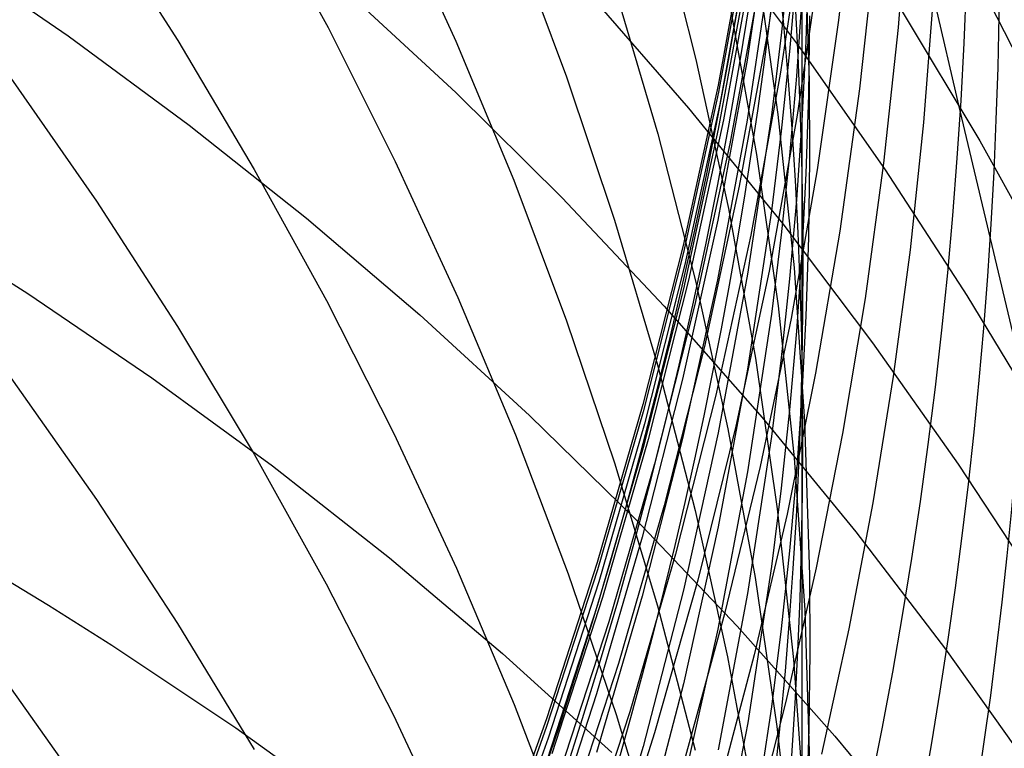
# Model space of a CAD drawing. Extents: x -383 to 1849, y -1185 to -529.
# Tile 200 of 256: x -353.46 to -350.53, y -931.9 to -929.73. Entities that reach past the tile are written whole.
import ezdxf

# ---------------------------------------------------------------- set-up
doc = ezdxf.new("R2010")
doc.units = 0
doc.layers.add('PREDEFINITO', color=7, linetype='CONTINUOUS')

msp = doc.modelspace()

# ---------------------------------------------------------------- linework, layer by layer
at = {"layer": 'PREDEFINITO'}
for p, q in [((-351.1649960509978, -929.2682828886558, 568.8655429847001), (-351.2359337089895, -929.7500587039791, 568.8860438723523)), ((-350.9793621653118, -929.2891249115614, 563.9194990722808), (-351.0282896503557, -929.7354522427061, 563.9643622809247)), ((-350.8201089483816, -929.3523857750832, 560.5942476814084), (-350.8509650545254, -929.7571740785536, 560.6510693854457)), ((-352.7611266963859, -929.36446011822, 615.8297019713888), (-352.5471779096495, -929.7574244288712, 615.625706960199)), ((-352.3532162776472, -929.3890095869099, 613.7210395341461), (-352.1667965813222, -929.7977484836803, 613.5196540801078)), ((-351.228763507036, -929.3756375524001, 583.956561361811), (-351.2999567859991, -929.8539611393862, 583.8941233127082)), ((-353.2356011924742, -929.4191460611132, 617.9387426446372), (-352.9943670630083, -929.7960052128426, 617.7330073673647)), ((-351.5648966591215, -929.4120717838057, 607.6510074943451), (-351.4526595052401, -929.8523989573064, 607.4671562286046)), ((-351.1302296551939, -929.4154600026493, 567.2305520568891), (-351.201414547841, -929.896558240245, 567.2601790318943)), ((-351.2983685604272, -929.449283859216, 577.1168820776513), (-351.3860905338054, -929.928684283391, 577.0967512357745)), ((-351.1310514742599, -929.4490935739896, 598.1475127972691), (-351.1159346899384, -929.9156673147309, 598.0064138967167)), ((-351.4143986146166, -929.4566412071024, 531.1607603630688), (-351.1456198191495, -929.8143952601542, 531.3647482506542)), ((-351.2980465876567, -929.4700648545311, 575.4560142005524), (-351.3857518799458, -929.9498827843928, 575.4474439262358)), ((-351.9951759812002, -929.4821820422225, 611.6214115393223), (-351.8376239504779, -929.9043708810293, 611.4242644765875)), ((-351.2944460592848, -929.506006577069, 573.7725174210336), (-351.3818693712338, -929.9856478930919, 573.7660712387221)), ((-353.6907358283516, -929.5278231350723, 524.4628588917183), (-353.3201846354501, -929.7816763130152, 524.6522317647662)), ((-350.919668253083, -929.5140467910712, 562.2840859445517), (-350.9653743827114, -929.9392480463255, 562.3351329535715)), ((-351.2831145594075, -929.5525885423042, 572.1421422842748), (-351.3707204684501, -930.0322433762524, 572.1440993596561)), ((-351.2289251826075, -929.5557212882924, 585.6746335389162), (-351.3001515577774, -930.0327717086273, 585.6029959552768)), ((-351.2727337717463, -929.5623358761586, 603.7201762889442), (-351.2084167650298, -930.016467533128, 603.5522145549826)), ((-351.1739249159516, -929.5426482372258, 589.1683265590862), (-351.1987263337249, -929.7804840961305, 589.1220526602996)), ((-351.0830668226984, -929.5522659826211, 565.5949666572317), (-351.1509672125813, -930.0179939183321, 565.6325905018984)), ((-351.1181731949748, -929.563587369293, 594.4828163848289), (-351.1255763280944, -929.7992648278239, 594.4216916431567)), ((-351.2984214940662, -929.5824097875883, 580.4327293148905), (-351.3858828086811, -930.0600297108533, 580.3878753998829)), ((-351.1533037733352, -929.5915972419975, 590.9153766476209), (-351.1738146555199, -929.8288075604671, 590.8640442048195)), ((-351.263731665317, -929.6237361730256, 570.5139206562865), (-351.3515705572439, -930.1037234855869, 570.5252868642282)), ((-352.4935688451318, -929.6488045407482, 526.8819085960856), (-352.1664573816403, -929.9510416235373, 527.083568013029)), ((-351.6937205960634, -929.6402261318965, 609.5351984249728), (-351.5661417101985, -930.0739820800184, 609.3436370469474)), ((-351.7669849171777, -929.6614037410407, 529.1221931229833), (-351.4745295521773, -929.9969851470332, 529.327675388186)), ((-351.1369731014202, -929.6653789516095, 592.6688544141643), (-351.1532551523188, -929.9018678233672, 592.6126085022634)), ((-351.1369731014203, -929.6653789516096, 592.6688544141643), (-351.1373365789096, -930.0347638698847, 594.360688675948)), ((-350.7464232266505, -929.6612762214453, 558.9635917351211), (-350.7753390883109, -930.0401991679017, 559.0242802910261)), ((-350.6662333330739, -930.0052030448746, 557.3403567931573), (-350.7464232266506, -929.6612762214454, 558.9635917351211)), ((-350.579973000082, -929.6818690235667, 535.4241205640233), (-350.3757852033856, -930.0833682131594, 535.621208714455)), ((-351.3529434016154, -929.6857276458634, 605.5912129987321), (-351.272564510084, -930.134498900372, 605.4147521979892)), ((-350.8385048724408, -929.7099248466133, 533.3992685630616), (-350.6080634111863, -930.0941917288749, 533.6015801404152)), ((-351.1148279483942, -929.7228297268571, 596.2440395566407), (-351.1179307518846, -929.9574088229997, 596.1782304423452)), ((-351.0282896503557, -929.7354522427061, 563.9643622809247), (-351.0917733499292, -930.1801675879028, 564.0088365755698)), ((-352.5471779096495, -929.7574244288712, 615.625706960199), (-352.3470679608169, -930.1561454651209, 615.4190440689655)), ((-351.2359337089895, -929.7500587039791, 568.8860438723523), (-351.3235142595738, -930.2294011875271, 568.9064187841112)), ((-350.8509650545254, -929.7571740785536, 560.6510693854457), (-350.894050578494, -930.161009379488, 560.707454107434)), ((-353.3201846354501, -929.7816763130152, 524.6522317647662), (-352.9603287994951, -930.0473107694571, 524.8469408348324)), ((-352.9943670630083, -929.7960052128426, 617.7330073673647), (-352.7664824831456, -930.1794335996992, 617.5240192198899)), ((-352.1667965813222, -929.7977484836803, 613.5196540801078), (-351.9947035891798, -930.2114043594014, 613.3161558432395)), ((-351.1987263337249, -929.7804840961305, 589.1220526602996), (-351.2278017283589, -930.01790546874, 589.0759330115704)), ((-351.1255763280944, -929.7992648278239, 594.4216916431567), (-351.1373365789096, -930.034763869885, 594.360688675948)), ((-351.1738146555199, -929.8288075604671, 590.8640442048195), (-351.1986366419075, -930.0656609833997, 590.8128633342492)), ((-351.1456198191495, -929.8143952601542, 531.3647482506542), (-350.8895854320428, -930.1803081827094, 531.5713809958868)), ((-351.4526595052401, -929.8523989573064, 607.4671562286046), (-351.3560122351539, -930.2955300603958, 607.2824321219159)), ((-351.2999567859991, -929.8539611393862, 583.8941233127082), (-351.3878173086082, -930.3299230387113, 583.8322807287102)), ((-353.4907098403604, -929.9079794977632, 619.8427218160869), (-353.2363306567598, -930.2738437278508, 619.6331733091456)), ((-351.8376239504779, -929.9043708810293, 611.4242644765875), (-351.6948946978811, -930.3306228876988, 611.2255230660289)), ((-351.201414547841, -929.896558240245, 567.2601790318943), (-351.2892192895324, -930.3752465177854, 567.2895561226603)), ((-351.1532551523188, -929.9018678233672, 592.6126085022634), (-351.1738948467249, -930.1380758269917, 592.5565056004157)), ((-351.1159346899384, -929.9156673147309, 598.0064138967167), (-351.1147543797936, -930.1489852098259, 597.9359677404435)), ((-351.3860905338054, -929.928684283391, 577.0967512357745), (-351.4901250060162, -930.4052704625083, 577.0770219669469)), ((-350.9653743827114, -929.9392480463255, 562.3351329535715), (-351.0243773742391, -930.3630094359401, 562.3857355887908)), ((-352.1664573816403, -929.9510416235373, 527.083568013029), (-351.8509809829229, -930.2634443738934, 527.2893414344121)), ((-351.3857518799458, -929.9498827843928, 575.4474439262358), (-351.4897736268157, -930.4268756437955, 575.439191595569)), ((-351.1179307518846, -929.9574088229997, 596.1782304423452), (-351.1253573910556, -930.1918681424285, 596.1125301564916)), ((-351.3818693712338, -929.9856478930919, 573.7660712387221), (-351.4856338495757, -930.4624079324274, 573.7598788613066)), ((-351.4745295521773, -929.9969851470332, 529.327675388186), (-351.1943895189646, -930.3415250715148, 529.5363882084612)), ((-350.4808129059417, -930.7851471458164, 554.1164919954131), (-350.6662333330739, -930.0052030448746, 557.3403567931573)), ((-351.3707204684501, -930.0322433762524, 572.1440993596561), (-351.4746512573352, -930.509028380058, 572.1461822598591)), ((-351.3001515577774, -930.0327717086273, 585.6029959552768), (-351.3880482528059, -930.5074742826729, 585.5320013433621)), ((-351.2278017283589, -930.01790546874, 589.0759330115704), (-351.2986236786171, -930.4912803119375, 588.9841979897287)), ((-351.1509672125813, -930.0179939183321, 565.6325905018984), (-351.2344940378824, -930.4815488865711, 565.66987132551)), ((-351.2084167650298, -930.016467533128, 603.5522145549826), (-351.1604201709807, -930.4720714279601, 603.3840056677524)), ((-351.1373365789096, -930.034763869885, 594.360688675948), (-351.1534734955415, -930.2700256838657, 594.2998231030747)), ((-351.1373365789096, -930.0347638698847, 594.360688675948), (-351.1370957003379, -930.8483553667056, 597.7252626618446)), ((-352.9603287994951, -930.0473107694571, 524.8469408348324), (-352.6114010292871, -930.3243063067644, 525.0467196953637)), ((-351.3858828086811, -930.0600297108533, 580.3878753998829), (-351.4896836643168, -930.5348021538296, 580.3435746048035)), ((-351.1986366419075, -930.0656609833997, 590.8128633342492), (-351.2277320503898, -930.302101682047, 590.7618455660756)), ((-350.7753390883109, -930.0401991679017, 559.0242802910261), (-350.8150422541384, -930.4183097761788, 559.084519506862)), ((-351.5661417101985, -930.0739820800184, 609.3436370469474), (-351.4538863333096, -930.5109360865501, 609.1509609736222)), ((-350.6080634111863, -930.0941917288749, 533.6015801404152), (-350.3910738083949, -930.4853423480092, 533.8057449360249)), ((-351.3515705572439, -930.1037234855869, 570.5252868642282), (-351.45577633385, -930.5808752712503, 570.5366458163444)), ((-351.272564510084, -930.134498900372, 605.4147521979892), (-351.2082618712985, -930.5851953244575, 605.2378321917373)), ((-351.1738948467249, -930.1380758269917, 592.5565056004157), (-351.1988541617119, -930.3739468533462, 592.50055844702)), ((-351.1147543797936, -930.1489852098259, 597.9359677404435), (-351.1178672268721, -930.3822451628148, 597.8656149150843)), ((-352.7664824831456, -930.1794335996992, 617.5240192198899), (-352.5521939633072, -930.5689975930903, 617.3120142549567)), ((-352.3470679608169, -930.1561454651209, 615.4190440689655), (-352.1610426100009, -930.5601894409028, 615.209938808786)), ((-351.0917733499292, -930.1801675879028, 564.0088365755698), (-351.1695740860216, -930.6229094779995, 564.0528887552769)), ((-350.894050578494, -930.161009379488, 560.707454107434), (-350.9491858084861, -930.5636199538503, 560.7633675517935)), ((-350.8895854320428, -930.1803081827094, 531.5713809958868), (-350.6465303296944, -930.5539423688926, 531.7804189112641)), ((-351.9947035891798, -930.2114043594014, 613.3161558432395), (-351.8371851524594, -930.6295355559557, 613.1107631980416)), ((-351.1253573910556, -930.1918681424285, 596.1125301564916), (-351.1371387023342, -930.4261483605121, 596.046955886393)), ((-351.3235142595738, -930.2294011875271, 568.9064187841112), (-351.4274361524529, -930.7058546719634, 568.9266486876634)), ((-351.8509809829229, -930.2634443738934, 527.2893414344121), (-351.5473715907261, -930.5855890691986, 527.4989729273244)), ((-351.1534734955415, -930.2700256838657, 594.2998231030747), (-351.1739608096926, -930.5049941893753, 594.2391090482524)), ((-353.2363306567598, -930.2738437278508, 619.6331733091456), (-352.9950538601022, -930.6466416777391, 619.4199983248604)), ((-351.3560122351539, -930.2955300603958, 607.2824321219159), (-351.2752039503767, -930.7410141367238, 607.0970259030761)), ((-352.6114010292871, -930.3243063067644, 525.0467196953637), (-352.2736340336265, -930.6122427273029, 525.251301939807)), ((-351.2277320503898, -930.302101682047, 590.7618455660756), (-351.2985924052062, -930.7735215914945, 590.660345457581)), ((-351.6948946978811, -930.3306228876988, 611.2255230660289), (-351.5672360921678, -930.7604916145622, 611.0253973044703)), ((-351.3878173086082, -930.3299230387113, 583.8322807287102), (-351.4920409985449, -930.8030688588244, 583.7710890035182)), ((-351.1943895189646, -930.3415250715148, 529.5363882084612), (-350.9267977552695, -930.6945945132, 529.7480847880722)), ((-351.2892192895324, -930.3752465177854, 567.2895561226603), (-351.3933432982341, -930.8510686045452, 567.3186566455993)), ((-351.1988541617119, -930.3739468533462, 592.50055844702), (-351.228095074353, -930.6094247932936, 592.4447797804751)), ((-351.1178672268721, -930.3822451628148, 597.8656149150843), (-351.1253040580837, -930.6153882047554, 597.7953737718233)), ((-351.0243773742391, -930.3630094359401, 562.3857355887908), (-351.0964683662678, -930.785017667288, 562.4358598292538)), ((-351.4901250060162, -930.4052704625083, 577.0770219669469), (-351.6101718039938, -930.8785830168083, 577.0577099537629)), ((-353.6293434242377, -930.4277687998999, 522.7400092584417), (-353.4406351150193, -930.5484637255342, 522.8359091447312)), ((-351.4897736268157, -930.4268756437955, 575.439191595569), (-351.6098114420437, -930.9005835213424, 575.4312619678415)), ((-351.1371387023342, -930.4261483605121, 596.046955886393), (-351.153294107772, -930.6601908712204, 595.9815244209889)), ((-350.8150422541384, -930.4183097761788, 559.084519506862), (-350.8653837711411, -930.7953836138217, 559.1442772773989)), ((-351.4856338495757, -930.4624079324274, 573.7598788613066), (-351.6054381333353, -930.9358302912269, 573.7539436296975)), ((-351.1604201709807, -930.4720714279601, 603.3840056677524), (-351.1289908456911, -930.9286909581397, 603.2157218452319)), ((-351.2986236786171, -930.4912803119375, 588.9841979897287), (-351.386089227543, -930.9623238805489, 588.8932045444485)), ((-351.2344940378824, -930.4815488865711, 565.66987132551), (-351.3333736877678, -930.9425140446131, 565.7067775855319)), ((-351.1739608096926, -930.5049941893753, 594.2391090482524), (-351.198760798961, -930.7396139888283, 594.1785602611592)), ((-351.4746512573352, -930.509028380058, 572.1461822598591), (-351.5946061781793, -930.9824862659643, 572.1483873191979)), ((-351.3880482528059, -930.5074742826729, 585.5320013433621), (-351.4923108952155, -930.9793755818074, 585.4617136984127)), ((-351.4538863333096, -930.5109360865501, 609.1509609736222), (-351.3572013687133, -930.950637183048, 608.9573714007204)), ((-353.4406351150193, -930.5484637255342, 522.8359091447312), (-353.0711476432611, -930.7988755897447, 523.0320122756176)), ((-352.1610426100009, -930.5601894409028, 615.209938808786), (-351.989347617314, -930.9691225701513, 614.9986166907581)), ((-351.4896836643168, -930.5348021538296, 580.3435746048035), (-351.6095227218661, -931.0062726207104, 580.2998659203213)), ((-350.9491858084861, -930.5636199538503, 560.7633675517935), (-351.0161910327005, -930.9647340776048, 560.8187754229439)), ((-350.6465303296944, -930.5539423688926, 531.7804189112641), (-350.4166893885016, -930.9348602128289, 531.9916223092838)), ((-352.5521939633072, -930.5689975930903, 617.3120142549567), (-352.3517480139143, -930.9642635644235, 617.0972285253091)), ((-351.45577633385, -930.5808752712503, 570.5366458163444), (-351.5760448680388, -931.0547313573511, 570.5479857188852)), ((-351.5473715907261, -930.5855890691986, 527.4989729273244), (-351.2558611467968, -930.9170519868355, 527.7122065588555)), ((-351.2082618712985, -930.5851953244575, 605.2378321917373), (-351.1602824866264, -931.0373641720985, 605.060634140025)), ((-352.2736340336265, -930.6122427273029, 525.251301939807), (-351.9472605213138, -930.9106998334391, 525.4604211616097)), ((-351.228095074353, -930.6094247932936, 592.4447797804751), (-351.2992696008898, -931.0789769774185, 592.3337788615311)), ((-351.1253040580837, -930.6153882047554, 597.7953737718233), (-351.1370957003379, -930.8483553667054, 597.7252626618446)), ((-352.9950538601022, -930.6466416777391, 619.4199983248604), (-352.7671262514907, -931.0259440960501, 619.2034416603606)), ((-351.8371851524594, -930.6295355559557, 613.1107631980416), (-351.6944891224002, -931.0517004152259, 612.9036945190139)), ((-351.1695740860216, -930.6229094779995, 564.0528887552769), (-351.2614526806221, -931.0633164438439, 564.096485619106)), ((-351.153294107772, -930.6601908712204, 595.9815244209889), (-351.1737973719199, -930.8939399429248, 595.9162509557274)), ((-351.4274361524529, -930.7058546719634, 568.9266486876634), (-351.547397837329, -931.1789634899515, 568.9467145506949)), ((-350.9267977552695, -930.6945945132, 529.7480847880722), (-350.6719871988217, -931.0557644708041, 529.9625183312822)), ((-351.5672360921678, -930.7604916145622, 611.0253973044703), (-351.4548960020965, -931.1935306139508, 610.8240971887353)), ((-351.2752039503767, -930.7410141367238, 607.0970259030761), (-351.2104837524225, -931.1884002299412, 606.9111283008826)), ((-351.198760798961, -930.7396139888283, 594.1785602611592), (-351.2278357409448, -930.9738296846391, 594.1181904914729)), ((-351.2985924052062, -930.7735215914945, 590.660345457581), (-351.3860942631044, -931.2426206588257, 590.5596361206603)), ((-351.0964683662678, -930.785017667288, 562.4358598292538), (-351.1814384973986, -931.2049594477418, 562.4854716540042)), ((-350.8653837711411, -930.7953836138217, 559.1442772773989), (-350.9262146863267, -931.1711962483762, 559.203521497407)), ((-353.4909160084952, -930.799530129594, 621.5267863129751), (-353.2364821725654, -931.1611374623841, 621.3100602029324)), ((-353.0711476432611, -930.7988755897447, 523.0320122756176), (-352.7124224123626, -931.0609696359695, 523.2336232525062)), ((-351.4920409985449, -930.8030688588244, 583.7710890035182), (-351.6123237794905, -931.2729442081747, 583.7106035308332)), ((-351.3933432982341, -930.8510686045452, 567.3186566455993), (-351.5134859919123, -931.3235682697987, 567.347453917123)), ((-351.1370957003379, -930.8483553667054, 597.7252626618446), (-351.1532615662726, -931.081088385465, 597.6552995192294)), ((-351.1370957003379, -930.8483553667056, 597.7252626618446), (-351.1373122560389, -931.7917767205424, 601.0574582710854)), ((-351.6101718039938, -930.8785830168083, 577.0577099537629), (-351.7459307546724, -931.3481625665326, 577.0388308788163)), ((-351.9472605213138, -930.9106998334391, 525.4604211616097), (-351.6325132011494, -931.2192574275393, 525.6738109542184)), ((-351.6098114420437, -930.9005835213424, 575.4312619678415), (-351.7455649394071, -931.3705465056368, 575.4236598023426)), ((-351.1737973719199, -930.8939399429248, 595.9162509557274), (-351.1986108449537, -931.1273405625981, 595.8511502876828)), ((-351.6054381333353, -930.9358302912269, 573.7539436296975), (-351.7409808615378, -931.405458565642, 573.7482688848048)), ((-351.3333736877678, -930.9425140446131, 565.7067775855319), (-351.4473325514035, -931.4004725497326, 565.7432777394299)), ((-351.2558611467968, -930.9170519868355, 527.7122065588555), (-350.9766815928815, -931.2574094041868, 527.9287863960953)), ((-351.1289908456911, -930.9286909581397, 603.2157218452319), (-351.1143756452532, -931.3858695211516, 603.0475353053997)), ((-352.3517480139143, -930.9642635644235, 617.0972285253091), (-352.1653911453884, -931.3647978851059, 616.879898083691)), ((-351.989347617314, -930.9691225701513, 614.9986166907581), (-351.832228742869, -931.3825110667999, 614.7853032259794)), ((-351.386089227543, -930.9623238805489, 588.8932045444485), (-351.4898968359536, -931.4305872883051, 588.8030357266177)), ((-351.3572013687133, -930.950637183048, 608.9573714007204), (-351.2763337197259, -931.3926344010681, 608.7630695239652)), ((-351.2278357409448, -930.9738296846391, 594.1181904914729), (-351.2986595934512, -931.440827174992, 593.9980430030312)), ((-351.0161910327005, -930.9647340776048, 560.8187754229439), (-351.0948865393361, -931.3640800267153, 560.8736434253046)), ((-351.5946061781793, -930.9824862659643, 572.1483873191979), (-351.7302844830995, -931.4521597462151, 572.1507108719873)), ((-351.4923108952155, -930.9793755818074, 585.4617136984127), (-351.6126351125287, -931.448022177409, 585.3921970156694)), ((-352.7671262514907, -931.0259440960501, 619.2034416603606), (-352.5527946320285, -931.4113217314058, 618.9837481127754)), ((-351.6095227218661, -931.0062726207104, 580.2998659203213), (-351.7450986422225, -931.4739866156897, 580.2567883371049)), ((-352.7124224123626, -931.0609696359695, 523.2336232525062), (-352.3646874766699, -931.334329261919, 523.4404661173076)), ((-351.5760448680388, -931.0547313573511, 570.5479857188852), (-351.7120720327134, -931.5248315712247, 570.5592947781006)), ((-351.6944891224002, -931.0517004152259, 612.9036945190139), (-351.566863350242, -931.4774572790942, 612.6951681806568)), ((-351.1602824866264, -931.0373641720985, 605.060634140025), (-351.1288733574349, -931.490552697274, 604.8833392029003)), ((-350.6719871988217, -931.0557644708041, 529.9625183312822), (-350.4301907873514, -931.4246059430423, 530.1794420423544)), ((-351.2992696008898, -931.0789769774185, 592.3337788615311), (-351.3871142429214, -931.54628350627, 592.2236047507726)), ((-351.2614526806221, -931.0633164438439, 564.096485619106), (-351.36716995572, -931.5010270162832, 564.1395939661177)), ((-351.1532615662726, -931.081088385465, 597.6552995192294), (-351.1737754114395, -931.3135318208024, 597.5855006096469)), ((-351.1986108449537, -931.1273405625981, 595.8511502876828), (-351.2276968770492, -931.3603377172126, 595.7862372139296)), ((-353.2364821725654, -931.1611374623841, 621.3100602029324), (-352.9951456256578, -931.5296037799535, 621.0895733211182)), ((-350.9262146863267, -931.1711962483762, 559.203521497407), (-350.9973860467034, -931.5455232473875, 559.2622200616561)), ((-351.547397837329, -931.1789634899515, 568.9467145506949), (-351.6830977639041, -931.648271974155, 568.9665973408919)), ((-351.4548960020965, -931.1935306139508, 610.8240971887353), (-351.3581222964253, -931.6292934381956, 610.6218327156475)), ((-351.1814384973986, -931.2049594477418, 562.4854716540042), (-351.2790789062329, -931.6225214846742, 562.5345370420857)), ((-351.2104837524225, -931.1884002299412, 606.9111283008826), (-351.1621007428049, -931.6372373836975, 606.7249300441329)), ((-351.6325132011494, -931.2192574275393, 525.6738109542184), (-351.3296247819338, -931.5374953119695, 525.8912049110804)), ((-351.3860942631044, -931.2426206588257, 590.5596361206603), (-351.4899361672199, -931.7089522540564, 590.459809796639)), ((-350.9766815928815, -931.2574094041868, 527.9287863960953), (-350.7100648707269, -931.6062375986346, 528.1484565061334)), ((-351.6123237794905, -931.2729442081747, 583.7106035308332), (-351.7483615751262, -931.7390946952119, 583.6508797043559)), ((-351.5134859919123, -931.3235682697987, 567.347453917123), (-351.6493467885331, -931.7922892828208, 567.3759212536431)), ((-351.1737754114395, -931.3135318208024, 597.5855006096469), (-351.1985995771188, -931.5456309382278, 597.5158817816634)), ((-352.3646874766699, -931.334329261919, 523.4404661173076), (-352.0281708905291, -931.6185378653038, 523.6522649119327)), ((-351.7459307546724, -931.3481625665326, 577.0388308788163), (-351.8971016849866, -931.8135497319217, 577.0204004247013)), ((-353.5698997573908, -931.3597316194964, 521.0282303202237), (-353.3788501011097, -931.4752575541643, 521.1256214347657)), ((-352.1653911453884, -931.3647978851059, 616.879898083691), (-351.9933698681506, -931.7701669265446, 616.6602589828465)), ((-351.7455649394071, -931.3705465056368, 575.4236598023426), (-351.8967337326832, -931.8363046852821, 575.416389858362)), ((-351.832228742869, -931.3825110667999, 614.7853032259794), (-351.6899317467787, -931.799921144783, 614.5702239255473)), ((-351.2276968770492, -931.3603377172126, 595.7862372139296), (-351.2985360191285, -931.8249015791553, 595.6570330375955)), ((-351.0948865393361, -931.3640800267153, 560.8736434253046), (-351.1850926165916, -931.7613860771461, 560.9279372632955)), ((-352.5527946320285, -931.4113217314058, 618.9837481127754), (-352.3523058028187, -931.8023453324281, 618.7611624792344)), ((-351.7409808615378, -931.405458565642, 573.7482688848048), (-351.8919606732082, -931.8708363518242, 573.7428579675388)), ((-351.4473325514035, -931.4004725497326, 565.7432777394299), (-351.5760970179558, -931.8550075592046, 565.77934024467)), ((-351.2763337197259, -931.3926344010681, 608.7630695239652), (-351.2115302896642, -931.8364767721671, 608.5682565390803)), ((-351.1143756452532, -931.3858695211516, 603.0475353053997), (-351.1134504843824, -931.6145257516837, 602.9635323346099)), ((-351.4898968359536, -931.4305872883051, 588.8030357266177), (-351.6097449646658, -931.895621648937, 588.7137745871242)), ((-351.2986595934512, -931.440827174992, 593.9980430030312), (-351.3861305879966, -931.9055434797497, 593.8787765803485)), ((-351.7302844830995, -931.4521597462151, 572.1507108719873), (-351.8813854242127, -931.9175915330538, 572.1531492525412)), ((-351.6126351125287, -931.448022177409, 585.3921970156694), (-351.7487165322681, -931.912960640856, 585.3235152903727)), ((-353.3788501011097, -931.4752575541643, 521.1256214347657), (-353.1904188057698, -931.5938284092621, 521.2245373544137)), ((-351.7450986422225, -931.4739866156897, 580.2567883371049), (-351.8961100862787, -931.9374896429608, 580.2143808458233)), ((-351.566863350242, -931.4774572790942, 612.6951681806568), (-351.4545556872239, -931.9063644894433, 612.48540255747)), ((-351.36716995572, -931.5010270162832, 564.1395939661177), (-351.4864867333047, -931.9356797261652, 564.1821805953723)), ((-351.1288733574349, -931.490552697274, 604.8833392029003), (-351.1142814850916, -931.9443081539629, 604.7061285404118)), ((-352.9951456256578, -931.5296037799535, 621.0895733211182), (-352.7671555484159, -931.90450594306, 620.8655783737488)), ((-351.7120720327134, -931.5248315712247, 570.5592947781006), (-351.8635537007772, -931.9907157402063, 570.5705612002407)), ((-351.3871142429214, -931.54628350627, 592.2236047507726), (-351.4913248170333, -932.0108955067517, 592.1143593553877)), ((-351.3296247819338, -931.5374953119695, 525.8912049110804), (-351.0388279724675, -931.8649932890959, 526.1123366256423)), ((-351.1985995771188, -931.5456309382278, 597.5158817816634), (-351.2276964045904, -931.7773310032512, 597.4464588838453)), ((-350.9973860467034, -931.5455232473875, 559.2622200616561), (-351.078748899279, -931.918140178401, 559.3203408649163)), ((-353.1904188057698, -931.5938284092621, 521.2245373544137), (-352.8215245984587, -931.8399003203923, 521.4268018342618)), ((-351.1134504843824, -931.6145257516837, 602.9635323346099), (-351.1168214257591, -931.8431505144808, 602.8796182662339)), ((-350.7100648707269, -931.6062375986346, 528.1484565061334), (-350.4562429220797, -931.9631128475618, 528.3709609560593)), ((-352.0281708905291, -931.6185378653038, 523.6522649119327), (-351.7031007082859, -931.9131788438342, 523.8687436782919)), ((-351.2790789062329, -931.6225214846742, 562.5345370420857), (-351.3891807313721, -932.0373904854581, 562.5830219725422)), ((-351.3581222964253, -931.6292934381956, 610.6218327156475), (-351.2771628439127, -932.0673336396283, 610.4188138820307)), ((-351.1621007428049, -931.6372373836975, 606.7249300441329), (-351.130304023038, -932.0870746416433, 606.538621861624)), ((-351.6830977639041, -931.648271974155, 568.9665973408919), (-351.8342343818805, -932.1133244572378, 568.9862780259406)), ((-353.490041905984, -931.724510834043, 623.1921781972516), (-353.2356509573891, -932.0817518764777, 622.96838375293)), ((-351.4899361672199, -931.7089522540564, 590.459809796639), (-351.609816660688, -932.172069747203, 590.3609587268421)), ((-351.7483615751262, -931.7390946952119, 583.6508797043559), (-351.8998503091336, -932.2010659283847, 583.5919729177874)), ((-351.1850926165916, -931.7613860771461, 560.9279372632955), (-351.2866295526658, -932.1563805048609, 560.9816226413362)), ((-351.9933698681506, -931.7701669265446, 616.6602589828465), (-351.8359306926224, -932.1799370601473, 616.4385472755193)), ((-351.6493467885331, -931.7922892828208, 567.3759212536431), (-351.8006251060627, -932.2567754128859, 567.4040319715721)), ((-351.2276964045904, -931.7773310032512, 597.4464588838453), (-351.298557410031, -932.2393150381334, 597.3082642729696)), ((-351.1373122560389, -931.7917767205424, 601.0574582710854), (-351.1365750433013, -932.3000773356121, 602.7121429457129)), ((-352.3523058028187, -931.8023453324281, 618.7611624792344), (-352.1659065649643, -932.1985856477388, 618.5359295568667)), ((-351.8971016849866, -931.8135497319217, 577.0204004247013), (-352.0633844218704, -932.2742851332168, 577.002434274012)), ((-351.6899317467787, -931.799921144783, 614.5702239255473), (-351.5627023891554, -932.2209190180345, 614.3536043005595)), ((-352.8215245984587, -931.8399003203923, 521.4268018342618), (-352.4634437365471, -932.0975382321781, 521.6347402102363)), ((-351.8967337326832, -931.8363046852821, 575.416389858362), (-352.0630174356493, -932.2973981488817, 575.4094568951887)), ((-351.2985360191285, -931.8249015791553, 595.6570330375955), (-351.386013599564, -932.2871914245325, 595.5287568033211)), ((-351.2115302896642, -931.8364767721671, 608.5682565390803), (-351.1630379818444, -932.2817133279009, 608.3731336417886)), ((-351.1168214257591, -931.8431505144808, 602.8796182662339), (-351.1245193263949, -932.0716867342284, 602.7958146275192)), ((-351.8919606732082, -931.8708363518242, 573.7428579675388), (-352.0580762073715, -932.3315072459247, 573.7377142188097)), ((-351.5760970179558, -931.8550075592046, 565.77934024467), (-351.7193934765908, -932.3057022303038, 565.8149335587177)), ((-351.0388279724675, -931.8649932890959, 526.1123366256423), (-350.760355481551, -932.2013311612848, 526.3369396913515)), ((-351.6097449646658, -931.895621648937, 588.7137745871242), (-351.7453320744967, -932.3569780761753, 588.6255041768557))]:
    msp.add_line(p, q, dxfattribs=at)
at = {"layer": 'PREDEFINITO', "extrusion": (-0.01680346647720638, 0.1145633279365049, -0.9932738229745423)}
msp.add_arc((496.7709179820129, -791.1979765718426, -678.8750718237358), 14.94165851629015, 95.84327124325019, 275.2787165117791, dxfattribs=at)
at = {"layer": 'PREDEFINITO', "extrusion": (-0.01682422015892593, 0.1718108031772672, -0.9849862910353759)}
msp.add_arc((454.7760112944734, -773.0550166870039, -732.3989821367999), 14.96078830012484, 82.65114577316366, 280.0999895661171, dxfattribs=at)
at = {"layer": 'PREDEFINITO', "extrusion": (-0.01691482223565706, 0.07459487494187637, -0.9970704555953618)}
msp.add_arc((562.0337070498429, -776.5876400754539, -640.4484475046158), 14.93819540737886, 107.3243062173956, 274.6342481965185, dxfattribs=at)
at = {"layer": 'PREDEFINITO', "extrusion": (-0.01683288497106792, 0.3075132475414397, -0.9513949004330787)}
msp.add_arc((416.4254327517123, -680.2014618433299, -850.7397567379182), 14.97897654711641, 55.83898290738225, 295.2730315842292, dxfattribs=at)
at = {"layer": 'PREDEFINITO', "extrusion": (-0.01680727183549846, 0.326120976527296, -0.945178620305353)}
msp.add_arc((413.543205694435, -664.5930906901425, -866.0818114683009), 14.97443206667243, 51.68409155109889, 297.6498818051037, dxfattribs=at)
at = {"layer": 'PREDEFINITO', "extrusion": (0.03370463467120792, -0.1796916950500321, -0.9831454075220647)}
msp.add_arc((-530.5245871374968, 933.4155159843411, -392.651478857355), 14.8564879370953, 330.6299803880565, 58.37375432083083, dxfattribs=at)
at = {"layer": 'PREDEFINITO', "extrusion": (0.03840575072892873, -0.1989779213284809, -0.9792511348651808)}
msp.add_arc((-534.8800671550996, 938.4892438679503, -372.5335073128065), 14.78601798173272, 335.2946483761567, 55.29157586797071, dxfattribs=at)
at = {"layer": 'PREDEFINITO', "extrusion": (0.04277473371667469, -0.2181467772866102, -0.9749781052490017)}
msp.add_arc((-537.2705991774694, 944.3040617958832, -352.195392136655), 14.70156824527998, 339.9070952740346, 52.17370790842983, dxfattribs=at)
at = {"layer": 'PREDEFINITO', "extrusion": (0.04734977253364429, -0.2372233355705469, -0.9703005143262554)}
msp.add_arc((-540.0104739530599, 949.5118693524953, -331.7900885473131), 14.60553444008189, 344.5124611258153, 49.01345259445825, dxfattribs=at)
at = {"layer": 'PREDEFINITO', "extrusion": (0.05205335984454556, -0.2562620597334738, -0.9652047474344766)}
msp.add_arc((-542.7403810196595, 954.3581862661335, -311.2333126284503), 14.49603111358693, 349.0891409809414, 45.76957883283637, dxfattribs=at)
at = {"layer": 'PREDEFINITO', "extrusion": (0.05652008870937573, -0.2751299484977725, -0.9597442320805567)}
msp.add_arc((-544.4718402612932, 959.3547916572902, -290.5497146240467), 14.38146304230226, 353.7140084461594, 42.48812222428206, dxfattribs=at)
at = {"layer": 'PREDEFINITO', "extrusion": (0.06081430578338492, -0.2938235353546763, -0.9539231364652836)}
msp.add_arc((-545.526996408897, 964.2748396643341, -269.7682985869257), 14.21235711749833, 359.9840189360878, 36.68698722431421, dxfattribs=at)

doc.saveas('drawing.dxf')
